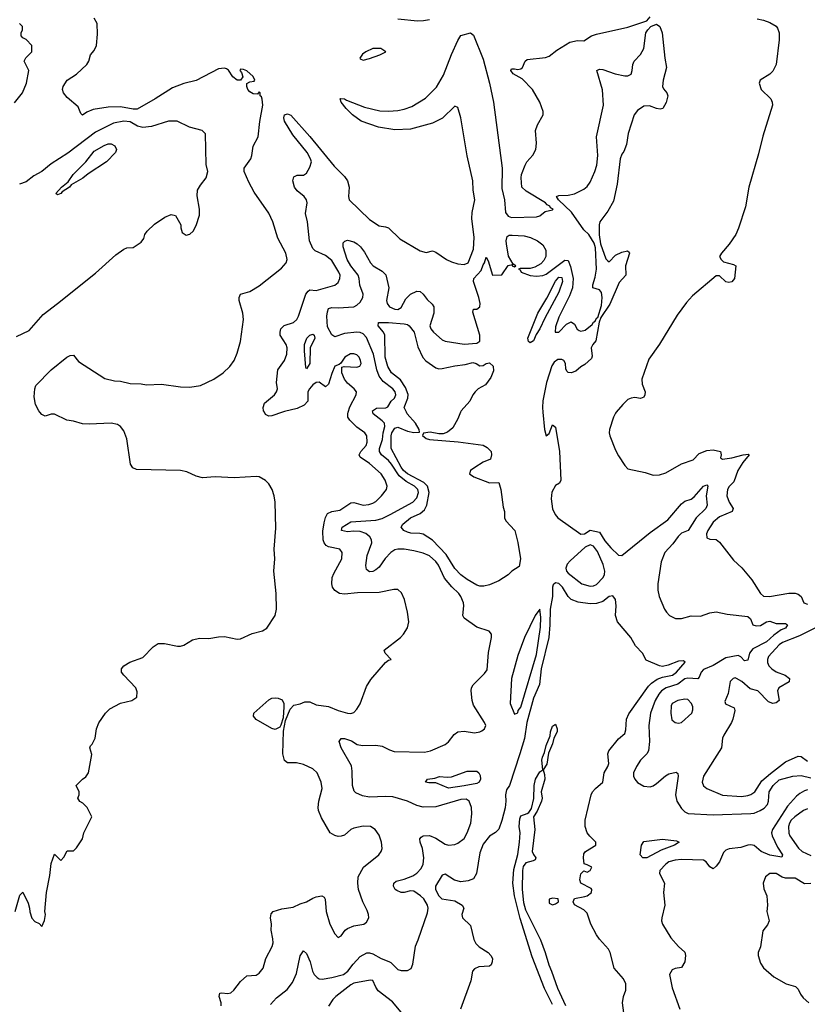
# Model space of a CAD drawing. Header units: inches. Extents: x 1384664 to 1536621, y 460766 to 646467.
# Tile 139 of 256: x 1422389 to 1427388, y 536240 to 542494. Entities that reach past the tile are written whole.
import ezdxf

# ---------------------------------------------------------------- set-up
doc = ezdxf.new("R2010")
doc.units = ezdxf.units.IN
doc.header["$MEASUREMENT"] = 0
doc.layers.add('B4523', color=7, linetype='Continuous')
doc.layers.add('B4524', color=7, linetype='Continuous')

msp = doc.modelspace()

# ---------------------------------------------------------------- linework, layer by layer
at = {"layer": 'B4523', "color": 5}
for points, elevation in [([(1422360.9, 536830), (1422390, 536934), (1422410, 536952), (1422442, 536882), (1422451.3, 536850), (1422452.7, 536827.3), (1422466.4, 536786.4), (1422485.4, 536765.4), (1422512.7, 536752.7), (1422530, 536734), (1422547.3, 536772.7), (1422553.2, 536810), (1422548.7, 536830), (1422559.3, 536950), (1422580.9, 537059.1), (1422590, 537134), (1422610, 537194), (1422650, 537154), (1422670, 537174), (1422690, 537214), (1422730, 537214), (1422750, 537234), (1422788, 537290), (1422795.3, 537330), (1422848, 537430), (1422818, 537490), (1422790, 537518), (1422770, 537528), (1422758, 537550), (1422766, 537570), (1422766, 537590), (1422748, 537630), (1422788, 537670), (1422810, 537684.7), (1422825.2, 537710), (1422846.8, 537826.8), (1422835.3, 537870), (1422838, 537882), (1422850, 537892), (1422869.3, 537930.7), (1422877.4, 537990), (1422891.9, 538028.1), (1422933.5, 538090), (1422962.4, 538117.6), (1423028.4, 538151.6), (1423101.2, 538170), (1423132.7, 538190), (1423135.1, 538224.9), (1423126, 538250), (1423049.2, 538330), (1423036, 538350), (1423036, 538370), (1423049.3, 538390), (1423088, 538412), (1423170, 538443), (1423237, 538510), (1423269.1, 538530.9), (1423309.2, 538530.8), (1423390, 538514.7), (1423410, 538515.2), (1423430, 538522), (1423485.6, 538554.4), (1423530, 538564.7), (1423590, 538562.4), (1423650, 538574.6), (1423690, 538576.4), (1423770, 538559), (1423790, 538561), (1423863.9, 538596.1), (1423930, 538611), (1423957.7, 538630), (1424010, 538709.6), (1424018.8, 538750), (1424017.8, 538850), (1424002, 538990), (1424007.8, 539070), (1424005.3, 539130), (1424015.8, 539264.2), (1424010.6, 539430), (1424004.7, 539470), (1423992.3, 539510), (1423970, 539546.2), (1423950, 539567.4), (1423910, 539589.9), (1423890, 539593.2), (1423750, 539584.4), (1423630, 539590.3), (1423550, 539584.3), (1423510, 539593.4), (1423450, 539621.8), (1423410, 539629.9), (1423130, 539635.7), (1423106.8, 539646.8), (1423093.2, 539670), (1423070, 539831.2), (1423050, 539882.2), (1423028.7, 539910), (1423010, 539921.5), (1422970, 539930.4), (1422830, 539923.6), (1422786.9, 539926.9), (1422730, 539944.2), (1422688, 539950), (1422610, 539989), (1422590, 539989.2), (1422550, 539975.6), (1422530, 539985.4), (1422518, 540000)], 720), ([(1423668.4, 536230), (1423668.7, 536250), (1423656.2, 536290), (1423659.5, 536310), (1423670, 536312.9), (1423710, 536309.5), (1423730, 536313.6), (1423749.2, 536330.8), (1423790, 536384.6), (1423830, 536421.3), (1423890, 536425.5), (1423910, 536438.7), (1423934, 536470), (1423951.1, 536530), (1423992.2, 536607.8), (1423997.2, 536630), (1423996.5, 536656.5), (1423985.6, 536710), (1423987.6, 536750), (1423981.6, 536790), (1423985.6, 536814.4), (1423999, 536830), (1424052.9, 536847.1), (1424124, 536856), (1424170, 536878.7), (1424210, 536890.4), (1424250, 536914.9), (1424270, 536922.6), (1424307.9, 536927.9), (1424320.7, 536920.7), (1424328.4, 536908.4), (1424334.9, 536830), (1424358.5, 536750), (1424390, 536686.8), (1424410, 536664), (1424430, 536674.8), (1424454.3, 536710), (1424470, 536721.3), (1424510, 536737.6), (1424574, 536750), (1424590, 536760.7), (1424605.1, 536790), (1424602.4, 536810), (1424594.9, 536834.9), (1424567, 536890), (1424540.5, 536970), (1424535.1, 537010), (1424538.4, 537050), (1424572.3, 537110), (1424669.5, 537190), (1424683.6, 537210), (1424689.7, 537230), (1424686.3, 537270), (1424670, 537314), (1424646, 537350), (1424615.3, 537370), (1424570, 537371.1), (1424510, 537358), (1424490.3, 537349.7), (1424450, 537315.1), (1424430, 537308), (1424410, 537306.6), (1424390, 537312.8), (1424358.7, 537330), (1424304.8, 537424.8), (1424285.2, 537470), (1424282.8, 537490), (1424287.1, 537530), (1424309.1, 537610), (1424302.4, 537650), (1424276.4, 537710), (1424250, 537734.8), (1424190, 537764.1), (1424147.1, 537772.9), (1424090, 537774), (1424070, 537788.7), (1424058.4, 537830), (1424064.2, 537975.8), (1424076.5, 538043.5), (1424106.5, 538113.5), (1424130, 538140.5), (1424170, 538147.7), (1424198.6, 538161.4), (1424230, 538161.7), (1424270, 538142.8), (1424350, 538131.8), (1424410, 538106.6), (1424470, 538089.4), (1424490, 538087.5), (1424510, 538093.4), (1424530, 538115.3), (1424550, 538148.4), (1424590, 538258.8), (1424617.2, 538302.8), (1424710, 538410.8), (1424730, 538426), (1424746, 538430), (1424709.2, 538470), (1424702.7, 538490), (1424806.6, 538570), (1424825.2, 538590), (1424849.6, 538630.4), (1424858, 538670), (1424850.6, 538730), (1424830.5, 538810), (1424812.5, 538852.5), (1424790, 538874.3), (1424764.7, 538875.3), (1424670, 538856.5), (1424533.8, 538853.8), (1424450, 538844.2), (1424418, 538850), (1424388.7, 538868.7), (1424375.4, 538890), (1424370.5, 538910), (1424373.2, 538950), (1424383.4, 538976.6), (1424434.8, 539070), (1424436.3, 539110), (1424420.9, 539130), (1424350, 539145.3), (1424334.2, 539154.2), (1424321.2, 539170), (1424315.1, 539190), (1424314.1, 539245.9), (1424321.5, 539298.5), (1424329.1, 539330.9), (1424343.5, 539356.5), (1424370, 539369.2), (1424420.9, 539379.1), (1424490, 539424.5), (1424510, 539426.9), (1424570, 539411), (1424605.1, 539414.9), (1424630, 539422.8), (1424650, 539434.3), (1424686.6, 539470), (1424716.3, 539510), (1424721.3, 539530), (1424708.4, 539570), (1424684.4, 539610), (1424610, 539675.2), (1424550, 539715.1), (1424543.4, 539730), (1424553.4, 539750), (1424588, 539790), (1424594.5, 539810), (1424592.5, 539850), (1424580.3, 539870), (1424530, 539906.6), (1424484.1, 539950), (1424472.3, 539970), (1424472.2, 539990), (1424474.8, 540000)], 680), ([(1424057.2, 540000), (1423990, 539977.2), (1423970, 539975.7), (1423950, 539986.3), (1423942.5, 540000)], 680), ([(1423981.6, 536238.4), (1424018.9, 536281.1), (1424086, 536334), (1424121.7, 536378.3), (1424145.3, 536434.7), (1424170, 536547.7), (1424190, 536579.3), (1424210, 536562), (1424232.9, 536510), (1424247.4, 536450), (1424257.4, 536430), (1424276.5, 536410), (1424290, 536402.7), (1424310, 536400.2), (1424370.2, 536410.2), (1424445.1, 536430), (1424471.2, 536450), (1424504.7, 536495.3), (1424550, 536543.6), (1424593.5, 536566.5), (1424610, 536567.8), (1424630, 536560.9), (1424684.4, 536530), (1424731.3, 536511.3), (1424744.5, 536504.5), (1424790, 536462), (1424810, 536454.4), (1424850, 536455.5), (1424873.4, 536466.6), (1424884.2, 536495.8), (1424901.1, 536610), (1424919.1, 536650), (1424978, 536822), (1424981.4, 536850), (1424977.6, 536870), (1424953.5, 536910), (1424933.9, 536930), (1424890, 536958), (1424870, 536960.5), (1424830, 536949.9), (1424810, 536949.3), (1424782.5, 536962.5), (1424772, 536970), (1424761.1, 536990), (1424763.9, 537010), (1424778.3, 537021.7), (1424830, 537035), (1424883.7, 537056.3), (1424910, 537072.9), (1424936.8, 537103.2), (1424949.2, 537130), (1424953.9, 537170), (1424944.9, 537230), (1424932, 537270), (1424929.7, 537290), (1424938.2, 537301.8), (1424950, 537310.2), (1424990, 537312.6), (1425030, 537295), (1425090, 537256.9), (1425110, 537250.3), (1425150, 537255.3), (1425170, 537262.6), (1425210, 537292.2), (1425230, 537328.5), (1425251.6, 537390), (1425258.4, 537450), (1425255.9, 537490), (1425241, 537530), (1425222, 537542), (1425190, 537541.6), (1425030, 537493.6), (1424950, 537491.6), (1424910, 537502.8), (1424851.1, 537531.1), (1424757.6, 537557.6), (1424710, 537560.6), (1424610, 537554.7), (1424564.1, 537564.1), (1424523.4, 537583.4), (1424512.9, 537592.9), (1424500.9, 537630), (1424499.8, 537719.8), (1424494.5, 537754.5), (1424429.8, 537869.8), (1424417.6, 537910), (1424430, 537927.7), (1424450, 537928.8), (1424494.4, 537914.4), (1424530.3, 537890.3), (1424564.4, 537884.4), (1424650, 537884.9), (1424690, 537880.3), (1424735.6, 537855.6), (1424765.9, 537845.9), (1424957.9, 537842.1), (1424997, 537850), (1425089.8, 537890.2), (1425110, 537908), (1425146, 537954), (1425170, 537970.4), (1425210, 537974), (1425276.6, 537963.4), (1425308.7, 537970), (1425322.3, 537977.7), (1425339.3, 537990), (1425347, 538010), (1425339.6, 538030), (1425270, 538139.3), (1425260.4, 538170), (1425254.5, 538230), (1425257.3, 538250), (1425266.9, 538270), (1425339.9, 538340.1), (1425355.2, 538364.8), (1425364.6, 538475.4), (1425382.7, 538570), (1425382.7, 538590), (1425369, 538610), (1425290, 538635.1), (1425210, 538693.2), (1425202.4, 538710), (1425207.6, 538770), (1425205, 538790), (1425190, 538830.9), (1425177, 538850), (1425131.2, 538891.2), (1425085.6, 538945.6), (1425047.9, 539030), (1425030, 539053.3), (1424990, 539089), (1424950, 539106), (1424890, 539121), (1424829, 539131), (1424788.4, 539131.6), (1424770, 539126), (1424744.7, 539110), (1424709.2, 539070.8), (1424670, 539016.1), (1424650, 538999.3), (1424630, 538988.2), (1424610, 538986.5), (1424590, 539002), (1424586.7, 539026.7), (1424595.5, 539090), (1424623.9, 539170), (1424623.1, 539190), (1424612.1, 539210), (1424587, 539230), (1424550, 539242.5), (1424510, 539244.9), (1424470, 539240.9), (1424431.1, 539250), (1424435.3, 539270), (1424490, 539303.5), (1424650, 539314.1), (1424690, 539326.1), (1424739.8, 539350), (1424884.3, 539430), (1424910, 539456), (1424921.3, 539490), (1424915.5, 539510), (1424894.1, 539530), (1424841.1, 539561.1), (1424797.2, 539597.2), (1424750, 539670.3), (1424730, 539694.5), (1424685.4, 539730), (1424672.7, 539750), (1424673.5, 539770), (1424692.6, 539827.4), (1424695.5, 539870), (1424705.8, 539910), (1424704.9, 539930), (1424690, 539946.7), (1424632.5, 539990), (1424630.3, 540000)], 660), ([(1425186.8, 540000), (1425170, 539958), (1425138.4, 539901.6), (1425105.2, 539874.7), (1425076.3, 539863.7), (1425050, 539862.6), (1424994.6, 539874.6), (1424952.6, 539867.4), (1424946.3, 539853.7), (1424970, 539832.6), (1424990, 539827.6), (1425172.8, 539812.8), (1425330, 539790.8), (1425356.8, 539776.8), (1425381, 539750), (1425384.7, 539730), (1425378, 539702), (1425330, 539684), (1425278, 539650), (1425251.3, 539630), (1425244.7, 539610), (1425271.3, 539590), (1425370, 539551), (1425430, 539554), (1425442.8, 539510), (1425457, 539397), (1425466.8, 539370), (1425466.8, 539330), (1425474.8, 539310), (1425531.1, 539250), (1425550, 539173.4), (1425568.1, 539070), (1425559.5, 539020.5), (1425513.3, 538990), (1425490, 538968.1), (1425430.2, 538930), (1425370, 538904.1), (1425335.8, 538895.8), (1425310, 538896), (1425290, 538903.1), (1425230, 538938.7), (1425190, 538967.9), (1425150, 539007.4), (1425096.7, 539096.7), (1425010, 539188.3), (1424950, 539225.3), (1424929.5, 539230.5), (1424872, 539232), (1424850, 539238.9), (1424828.2, 539250), (1424811.2, 539270), (1424821.8, 539290), (1424869, 539330), (1424930, 539357.8), (1424958.9, 539381.1), (1424973.1, 539410), (1424988.1, 539490), (1424976.7, 539530), (1424954.5, 539554.5), (1424850, 539609.2), (1424825.3, 539630), (1424810, 539650.5), (1424746.3, 539770), (1424747.5, 539850), (1424752.1, 539870), (1424770, 539899.4), (1424790, 539904.6), (1424850, 539879.6), (1424890, 539871), (1424926, 539874), (1424924.6, 539890), (1424902.1, 539930), (1424849.5, 539990), (1424844.2, 540000)], 640), ([(1425709.6, 540000), (1425720.8, 539890), (1425730, 539851), (1425750, 539864.7), (1425770, 539921), (1425790, 539906), (1425815.2, 539750), (1425823, 539570), (1425816, 539550), (1425790, 539535.1), (1425766.7, 539493.3), (1425761.6, 539450), (1425770, 539386.8), (1425786.9, 539350), (1425804.9, 539330), (1425950, 539226.4), (1425972.9, 539227.1), (1426010, 539250.6), (1426070, 539238.8), (1426103.9, 539183.9), (1426140.2, 539140.2), (1426190, 539093.2), (1426210, 539090.2), (1426390, 539237.3), (1426502.5, 539317.5), (1426590, 539419), (1426610, 539435.3), (1426650, 539448.5), (1426670, 539462.3), (1426730, 539531.8), (1426750, 539539.5), (1426756.5, 539530), (1426745.1, 539470), (1426752.5, 539410), (1426744.7, 539390), (1426682, 539330), (1426632.6, 539250), (1426590, 539231.4), (1426568.2, 539211.8), (1426534.4, 539165.6), (1426484.6, 539110), (1426460.5, 539050), (1426439.8, 538910), (1426438.8, 538870), (1426447.7, 538830), (1426482.4, 538750), (1426494.4, 538730), (1426514.4, 538710), (1426552, 538690), (1426590, 538690.3), (1426650, 538707.2), (1426710, 538705.3), (1426770, 538727.2), (1426810, 538732.9), (1426878.9, 538718.9), (1427010, 538703), (1427028.5, 538688.5), (1427041.6, 538650), (1427063.1, 538643.1), (1427090, 538646.8), (1427130, 538670.2), (1427150, 538673), (1427190, 538658.1), (1427250, 538657.8), (1427261.3, 538650), (1427250.2, 538630), (1427221.5, 538618.5), (1427175.6, 538584.4), (1427130, 538542.1), (1427041.4, 538498.6), (1427022, 538470), (1427010, 538425.6), (1426990, 538422.2), (1426966.4, 538446.4), (1426950, 538455.2), (1426870, 538441), (1426790, 538391.1), (1426730, 538367.5), (1426714.4, 538350), (1426702.6, 538317.4), (1426692.9, 538307.1), (1426630, 538312.1), (1426610, 538306.4), (1426567, 538273), (1426491.2, 538250), (1426463.1, 538230), (1426445.7, 538210), (1426422.3, 538170), (1426393.6, 538090), (1426382.4, 538010), (1426385.8, 537910), (1426379.3, 537850), (1426370.1, 537829.9), (1426329.1, 537790), (1426303.6, 537750), (1426285.8, 537710), (1426285.8, 537690), (1426293.4, 537670), (1426309.5, 537649.5), (1426350, 537625.4), (1426390, 537620.7), (1426410, 537627.9), (1426430, 537642), (1426488.1, 537691.9), (1426510, 537703.5), (1426554.8, 537714.8), (1426565.9, 537705.8), (1426569.1, 537689.1), (1426551.6, 537570), (1426560.9, 537530), (1426590, 537483.1), (1426610, 537462.3), (1426631.8, 537451.8), (1426790, 537443.5), (1427030, 537452), (1427050, 537454.9), (1427088.8, 537470), (1427114.6, 537485.4), (1427135.5, 537510), (1427141.4, 537530), (1427146.2, 537590), (1427171, 537630), (1427210, 537665.2), (1427295.1, 537690), (1427350, 537693.2), (1427410, 537678.9)], 660), ([(1426174.8, 540000), (1426170, 539994.4), (1426157.3, 539970), (1426132.1, 539890), (1426129.7, 539870), (1426133.8, 539850), (1426170, 539760.2), (1426190, 539722.8), (1426230, 539662.3), (1426250, 539642), (1426358.3, 539618.3), (1426410, 539601.3), (1426450, 539603.2), (1426490, 539615.8), (1426590, 539671.7), (1426662.8, 539697.2), (1426702.5, 539737.5), (1426750, 539758.2), (1426790, 539761.3), (1426838, 539750), (1426842, 539730), (1426837.3, 539710), (1426850, 539703.1), (1426909.2, 539710), (1426981.2, 539730), (1427014.7, 539734.7), (1427018.4, 539730), (1426978.1, 539681.9), (1426947.9, 539630), (1426922.1, 539557.9), (1426891.8, 539528.2), (1426880.9, 539510), (1426877.8, 539470), (1426892, 539430), (1426917.4, 539390), (1426911.7, 539370), (1426830, 539336.9), (1426790, 539302.6), (1426755.8, 539250), (1426748.7, 539228.7), (1426750, 539202.4), (1426770, 539194.5), (1426810, 539192.4), (1426830, 539175), (1426920.6, 539060.6), (1426973.2, 539013.2), (1427035.4, 538935.4), (1427090, 538848.9), (1427110, 538831.6), (1427148, 538830), (1427270, 538852.3), (1427311.9, 538851.9), (1427330, 538845.7), (1427348.5, 538830), (1427366.7, 538790), (1427390, 538782.4)], 680), ([(1426237.1, 536090), (1426215.3, 536250), (1426220.4, 536290), (1426235.6, 536330), (1426237, 536370), (1426221.5, 536401.5), (1426162, 536470), (1426136.4, 536570), (1426126, 536590), (1426070, 536653), (1426050, 536682), (1426013.4, 536750), (1425990, 536818), (1425970, 536841), (1425910.9, 536870.9), (1425902.8, 536890), (1425910, 536912.3), (1425975.9, 536924.1), (1425990.6, 536929.4), (1426018, 536950), (1426021, 536970), (1426015.9, 536975.9), (1425950.8, 537010), (1425943.7, 537030), (1425950, 537069), (1425970, 537088.7), (1425990, 537079), (1426010, 537089), (1426021, 537110), (1425990, 537126.8), (1425971.3, 537131.3), (1425966.7, 537170), (1425970, 537195.3), (1425981, 537210), (1426046, 537250), (1426046.4, 537253.6), (1426046.8, 537270), (1426007.3, 537307.3), (1425990.5, 537330), (1425979.1, 537370), (1425977.3, 537410), (1426015.5, 537570), (1426025.5, 537590), (1426043, 537610), (1426090.2, 537650), (1426098.4, 537710), (1426121.6, 537750), (1426127.4, 537770), (1426122.1, 537830), (1426129.4, 537850), (1426190, 537925.7), (1426230, 537959.7), (1426236.6, 537983.4), (1426240.2, 538050), (1426254.4, 538085.6), (1426380.3, 538259.7), (1426399.6, 538280.4), (1426435, 538305), (1426470, 538318.1), (1426533, 538330), (1426558.6, 538350), (1426612.8, 538412.8), (1426602, 538422), (1426570, 538419.5), (1426505.8, 538394.2), (1426470, 538386), (1426450, 538389.3), (1426366.1, 538426.1), (1426342.2, 538470), (1426297.7, 538517.7), (1426267, 538570), (1426183.5, 538670), (1426170.6, 538710), (1426174.2, 538770), (1426170.9, 538810), (1426153.8, 538833.8), (1426130, 538830.9), (1426090, 538799), (1426050, 538786.1), (1426010, 538782.9), (1425934.6, 538794.6), (1425889.3, 538810), (1425870, 538829.3), (1425833.3, 538890), (1425810, 538911.7), (1425790, 538917.8), (1425775.9, 538904.1), (1425770.3, 538889.7), (1425771.2, 538830), (1425755.1, 538750), (1425754, 538650), (1425746.9, 538570), (1425698.8, 538370), (1425689, 538271), (1425650, 538184.1), (1425607, 538030), (1425592.2, 537927.8), (1425564.1, 537830), (1425498.5, 537630), (1425478.2, 537601.8), (1425472.7, 537570), (1425475.5, 537530), (1425470, 537488.2), (1425450, 537408), (1425430, 537353), (1425410, 537330.6), (1425370, 537307.7), (1425330, 537256.3), (1425310, 537202), (1425288, 537070), (1425270, 537036.9), (1425236.5, 537023.5), (1425190, 537018.2), (1425148.7, 537028.7), (1425090, 537066.3), (1425070, 537059.5), (1425027.3, 536990), (1425028.2, 536970), (1425048.4, 536930), (1425068.4, 536910), (1425150, 536897.7), (1425197.2, 536870), (1425207.7, 536850), (1425194.4, 536810), (1425199.8, 536790), (1425250, 536741.1), (1425272.3, 536652.3), (1425285.3, 536625.3), (1425305.1, 536605.1), (1425362, 536570), (1425379.3, 536550), (1425389, 536530), (1425388.7, 536510), (1425382, 536490), (1425370, 536482.8), (1425302.5, 536477.5), (1425275.1, 536464.9), (1425264, 536450), (1425253.3, 536390), (1425187.8, 536210)], 640), ([(1427512.2, 538667.8), (1427338.7, 538581.3), (1427230, 538537.1), (1427210, 538523), (1427142.7, 538450), (1427135.2, 538430), (1427135.2, 538410), (1427144.3, 538390), (1427162, 538370), (1427191.3, 538351.3), (1427247, 538330), (1427274.9, 538310), (1427272.8, 538287.2), (1427207.3, 538250), (1427198.4, 538230), (1427208.7, 538170), (1427190, 538154), (1427170, 538149.9), (1427141.1, 538161.1), (1427073.6, 538230), (1427024.4, 538244.4), (1426971.5, 538290), (1426939, 538310), (1426930, 538313.6), (1426918, 538310), (1426898.8, 538290), (1426885.1, 538214.9), (1426864, 538164), (1426868.2, 538148.2), (1426922.8, 538122.8), (1426927.1, 538107.1), (1426914.9, 538050), (1426907.4, 538030), (1426857.2, 537950), (1426850.2, 537930), (1426842.4, 537870), (1426730.2, 537690), (1426720.9, 537650), (1426728.3, 537628.3), (1426750.2, 537610.2), (1426850, 537567.9), (1426970, 537559.5), (1427010, 537565.3), (1427030, 537573.4), (1427054.6, 537590), (1427100.3, 537659.6), (1427154.2, 537705.8), (1427250, 537780.4), (1427330, 537815.4), (1427350, 537814.3), (1427390, 537783.8)], 680), ([(1425770, 536239.7), (1425719.8, 536339.8), (1425641.4, 536541.4), (1425565.8, 536785.8), (1425529.9, 536930), (1425518.5, 537010), (1425524.6, 537095.4), (1425550, 537191), (1425561, 537270), (1425566, 537330), (1425560.3, 537370), (1425562.8, 537417.2), (1425570, 537438), (1425610, 537451.6), (1425620.9, 537459.1), (1425637.2, 537482.8), (1425652.1, 537547.9), (1425655.1, 537630), (1425662.4, 537670), (1425690, 537717), (1425709.5, 537730), (1425702.2, 537790), (1425707, 537810), (1425720.6, 537839.4), (1425730, 537884), (1425755.4, 537944.6), (1425757.8, 537970), (1425770, 538006), (1425790, 538018.8), (1425800.7, 537990), (1425799.7, 537970), (1425778.3, 537930), (1425770, 537894), (1425745.3, 537834.7), (1425735.2, 537764.8), (1425710.7, 537730), (1425720.6, 537700.6), (1425722, 537670), (1425699.1, 537590), (1425704.5, 537550), (1425701.1, 537530), (1425673.2, 537466.8), (1425650.3, 537430), (1425659.7, 537350), (1425641.8, 537210), (1425650, 537190.5), (1425666, 537170), (1425661.4, 537158.6), (1425649.1, 537150.9), (1425602.4, 537137.6), (1425585.4, 537114.6), (1425580.4, 537090), (1425578.4, 536970), (1425587.2, 536887.2), (1425600.5, 536840.5), (1425695.7, 536650), (1425725.3, 536570), (1425746.5, 536490), (1425765.3, 536450), (1425803.5, 536343.5), (1425853.4, 536233.4)], 620), ([(1427390, 537602), (1427370, 537596.2), (1427340.1, 537579.9), (1427318.4, 537561.6), (1427262.6, 537497.4), (1427166.9, 537350), (1427161.5, 537330), (1427166, 537310), (1427198.8, 537238.8), (1427231.6, 537190), (1427226.2, 537173.8), (1427150, 537187.8), (1427095.8, 537210), (1427050, 537247.7), (1427030, 537252.9), (1427010, 537251.3), (1426965.1, 537234.9), (1426892, 537228), (1426870, 537219.7), (1426855.4, 537204.6), (1426830, 537145.6), (1426810, 537117), (1426790, 537100.9), (1426770, 537112.7), (1426745.6, 537145.6), (1426730, 537155.7), (1426590, 537159.3), (1426550, 537155.9), (1426510, 537144.6), (1426489.2, 537130), (1426452.7, 537090), (1426450.5, 537070), (1426482.6, 537010), (1426474.4, 536950), (1426483.1, 536870), (1426464.9, 536790), (1426463, 536770), (1426468.4, 536750), (1426522.7, 536662.7), (1426570, 536608), (1426610, 536570.8), (1426615.8, 536550), (1426610, 536509), (1426590, 536474), (1426550, 536466.6), (1426530, 536458), (1426512.7, 536430), (1426530, 536344.9), (1426579, 536210)], 660), ([(1427390, 537481.7), (1427364.7, 537470), (1427308.2, 537430), (1427286.6, 537410), (1427275.5, 537390), (1427268.3, 537368.3), (1427270, 537326), (1427276.4, 537310), (1427331.8, 537231.8), (1427354.8, 537210), (1427410, 537184.9)], 680), ([(1427410, 537007.5), (1427370, 537005.7), (1427310, 537042), (1427250, 537041.4), (1427227.9, 537047.9), (1427190, 537070.7), (1427149.3, 537070.7), (1427123.1, 537050), (1427108.5, 537010), (1427112.8, 536972.8), (1427131.6, 536930), (1427135.6, 536870), (1427132, 536830), (1427146.4, 536770), (1427135.2, 536744.7), (1427106.2, 536706.2), (1427090, 536606), (1427076, 536570), (1427076, 536550), (1427090, 536502), (1427110.7, 536470.7), (1427175.2, 536415.2), (1427254.8, 536370), (1427312.8, 536352.9), (1427330, 536335.3), (1427344.2, 536304.2), (1427361.2, 536281.2), (1427398, 536250)], 680), ([(1424810, 536189.4), (1424755.8, 536255.8), (1424664.6, 536324.6), (1424648.6, 536348.6), (1424630.7, 536390.7), (1424612.7, 536392.7), (1424510, 536374.6), (1424490, 536364.7), (1424395.7, 536290), (1424377.3, 536270), (1424350, 536227.4)], 640)]:
    msp.add_lwpolyline(points, dxfattribs=dict(at, elevation=elevation))
for points, elevation in [([(1426010, 539157.7), (1425977.2, 539142.8), (1425882.5, 539057.5), (1425864.2, 539035.8), (1425854.6, 539010), (1425859.4, 538990), (1425870, 538978), (1425957.4, 538910), (1426010, 538896.1), (1426030, 538897.6), (1426050, 538905.7), (1426091.8, 538950), (1426101.1, 538970), (1426103.6, 538990), (1426092.9, 539032.9), (1426055.9, 539115.9), (1426030, 539149.8)], 660), ([(1425690, 538748.7), (1425660.7, 538710), (1425594, 538570), (1425550, 538455.3), (1425510, 538308.7), (1425502.8, 538150), (1425530, 538082), (1425550, 538091.3), (1425553.5, 538106.5), (1425570, 538128), (1425670, 538461.6), (1425694.3, 538634.3), (1425695.8, 538695.8)], 660), ([(1424010, 537986.3), (1423990, 537990.9), (1423890, 538048.5), (1423872.2, 538070), (1423875.1, 538090), (1423970, 538173), (1423990, 538183.7), (1424010, 538186), (1424030, 538184.3), (1424054.5, 538174.5), (1424066.4, 538150), (1424066.6, 538130), (1424061.2, 538058.8), (1424046.7, 538013.3), (1424039.3, 538000.7)], 680), ([(1426610, 538178), (1426565.5, 538170), (1426530.3, 538150), (1426524.4, 538135.6), (1426521.5, 538090), (1426527.5, 538047.5), (1426549.1, 538029.1), (1426570, 538025.3), (1426590, 538030.4), (1426654.5, 538090), (1426661.6, 538110), (1426660.5, 538130), (1426652.8, 538150), (1426630, 538175.4)], 680), ([(1425110, 537613.6), (1425030, 537646.3), (1424985.8, 537645.8), (1424965.2, 537650), (1424978, 537670), (1425024.7, 537675.3), (1425052.8, 537687.2), (1425102.3, 537682.3), (1425130, 537684.6), (1425230, 537721.4), (1425290, 537720.8), (1425304.1, 537710), (1425312.3, 537692.3), (1425314.4, 537670), (1425305.2, 537650), (1425290, 537641.9), (1425210, 537627.4)], 640), ([(1426370, 537169.5), (1426344.7, 537170), (1426326.9, 537190), (1426336.4, 537250), (1426350, 537273.6), (1426470, 537289.2), (1426557.8, 537277.8), (1426575.5, 537270), (1426545.3, 537250), (1426460.6, 537219.4)], 640), ([(1425770, 536913.6), (1425750, 536908), (1425750, 536882.8), (1425770, 536871), (1425790, 536878), (1425808, 536890), (1425806, 536910)], 640)]:
    msp.add_lwpolyline(points, close=True, dxfattribs=dict(at, elevation=elevation))
at = {"layer": 'B4524', "color": 5}
for points, elevation in [([(1422518, 540000), (1422510, 540009.7), (1422488.8, 540050), (1422481.4, 540098.6), (1422485.2, 540150), (1422491, 540170), (1422590, 540270.1), (1422688.1, 540350), (1422710, 540361.8), (1422730, 540362.4), (1422762.4, 540322.4), (1422930, 540213.7), (1422990, 540199.1), (1423030, 540197.3), (1423090, 540183.7), (1423160.5, 540180.5), (1423193.6, 540173.6), (1423290, 540179.4), (1423410, 540161.4), (1423470, 540159.1), (1423536.8, 540170), (1423620.4, 540210), (1423680.1, 540250), (1423723.4, 540290), (1423750, 540329.5), (1423770, 540376.5), (1423790.3, 540450.3), (1423809.2, 540590), (1423805, 540630), (1423783.2, 540710), (1423781.6, 540730), (1423789.7, 540750), (1423850, 540767.2), (1423910, 540803.3), (1424050, 540916.2), (1424079.8, 540950), (1424086.5, 540970), (1424077.5, 541010), (1424026.8, 541106.8), (1423994.9, 541210), (1423970, 541265.6), (1423878.2, 541398.2), (1423842.7, 541462.7), (1423813.8, 541530), (1423813.9, 541550), (1423856.4, 541610), (1423863.2, 541630), (1423870.3, 541690), (1423903.4, 541750), (1423913.6, 541846.4), (1423933.1, 541950), (1423928.5, 541988.5), (1423923.5, 542003.5), (1423914.5, 542010), (1423914.5, 542030), (1423910, 542035.1), (1423899.4, 542020.6), (1423870, 542023.1), (1423850, 542034.7), (1423836.9, 542050), (1423830.8, 542070), (1423831.8, 542088.2), (1423850, 542099), (1423877.1, 542102.9), (1423881.1, 542110), (1423870, 542132), (1423830, 542167.8), (1423810, 542176.9), (1423790, 542179.3), (1423786.9, 542170), (1423797.6, 542157.6), (1423804.7, 542130), (1423790.7, 542109.3), (1423770, 542110.5), (1423743, 542130), (1423713.7, 542173.7), (1423701.2, 542181.2), (1423690, 542185.6), (1423650, 542182.5), (1423510, 542106.7), (1423430, 542087.8), (1423358.2, 542061.8), (1423250, 541991), (1423134.8, 541925.2), (1423110, 541924.5), (1423030, 541939.1), (1422950, 541938.8), (1422856.6, 541923.4), (1422814.6, 541905.4), (1422787.4, 541887.4), (1422778.2, 541898.2), (1422760.1, 541940.1), (1422690, 541999.9), (1422668.1, 542030), (1422660.2, 542050), (1422664.7, 542070), (1422690, 542110.3), (1422750, 542147.4), (1422816.4, 542210), (1422827.4, 542230), (1422839.1, 542270), (1422862.8, 542297.2), (1422876.1, 542330), (1422882.1, 542402.1), (1422880.2, 542470), (1422862.5, 542502.5)], 720), ([(1423942.5, 540000), (1423937, 540010), (1423934.7, 540030), (1423942.7, 540057.3), (1424005.4, 540110), (1424018.7, 540130), (1424024.5, 540150), (1424018.7, 540190), (1424027.9, 540270), (1424070.8, 540329.2), (1424084.9, 540370), (1424087.1, 540410), (1424079.5, 540430), (1424042.6, 540490), (1424041.6, 540510), (1424046.9, 540530), (1424068.4, 540551.7), (1424127.1, 540570), (1424147.5, 540590), (1424158.4, 540610), (1424205.6, 540750), (1424220.9, 540770), (1424230, 540777.1), (1424270, 540774), (1424390, 540807.6), (1424410, 540824.4), (1424421.5, 540850), (1424422.2, 540870), (1424415.4, 540890), (1424370, 540964.4), (1424330, 540996.5), (1424264.8, 541024.8), (1424250, 541040.3), (1424229.4, 541090), (1424215.4, 541210), (1424203.1, 541263.1), (1424213.9, 541330), (1424208.9, 541348.9), (1424194, 541370), (1424150, 541406.5), (1424132.4, 541430), (1424122.9, 541470), (1424130, 541495), (1424150, 541505.6), (1424190, 541505.5), (1424210, 541519.3), (1424230, 541556.4), (1424240.5, 541590), (1424235.9, 541610), (1424214.4, 541650), (1424122.3, 541762.3), (1424070.9, 541850), (1424065.4, 541870), (1424070, 541890), (1424090, 541896.2), (1424110, 541887.1), (1424231.5, 541751.5), (1424384.1, 541564.1), (1424450, 541498.3), (1424469.3, 541470), (1424481.2, 541430), (1424475.2, 541370), (1424479.7, 541350), (1424610, 541224.6), (1424670, 541184.8), (1424710, 541178.5), (1424730, 541170.7), (1424802.5, 541102.5), (1424930, 541024.5), (1424970, 541014.4), (1425010, 541025.5), (1425030, 541018), (1425098.2, 540970), (1425130, 540955), (1425170, 540942.3), (1425210, 540938.7), (1425235.8, 540950), (1425270, 541036.3), (1425274.2, 541110), (1425258.1, 541230), (1425261.3, 541270), (1425277.4, 541350), (1425267.6, 541410), (1425264.3, 541470), (1425229.4, 541629.4), (1425190, 541869.7), (1425170, 541936.8), (1425150, 541944), (1425071.8, 541868.2), (1425010, 541836.4), (1424870, 541798.1), (1424770, 541793.7), (1424665.6, 541810), (1424557.4, 541850), (1424501.1, 541890), (1424460.5, 541930), (1424429.6, 541970), (1424422.7, 541990), (1424426.2, 541993.8), (1424450, 541991.6), (1424462.9, 541982.9), (1424578.6, 541938.6), (1424675, 541915), (1424730, 541912.3), (1424790, 541915.8), (1424830, 541924.6), (1424877.1, 541942.9), (1424964.3, 541995.7), (1425034.6, 542065.4), (1425078.8, 542141.2), (1425130, 542272.7), (1425170, 542361.1), (1425190, 542393), (1425250, 542410.5), (1425270, 542395.5), (1425330, 542243.6), (1425370, 542090), (1425395.7, 541970), (1425451.7, 541550), (1425450, 541421), (1425465.3, 541350), (1425473.3, 541270), (1425490, 541244.8), (1425510, 541238.1), (1425670, 541242.4), (1425691.3, 541248.7), (1425724.2, 541275.8), (1425770, 541284.9), (1425774, 541290), (1425758.7, 541298.7), (1425753.7, 541310), (1425737.6, 541317.6), (1425727.1, 541330), (1425604.7, 541404.7), (1425576.9, 541430), (1425571.8, 541490), (1425574, 541510), (1425596.9, 541570), (1425608.3, 541590), (1425646.2, 541633.8), (1425664, 541670), (1425669.1, 541710), (1425662.7, 541790), (1425674.6, 541825.4), (1425710.9, 541890), (1425710.8, 541910), (1425690.5, 541970), (1425643.8, 542050), (1425577.8, 542117.8), (1425522, 542150), (1425506.9, 542170), (1425510, 542180.5), (1425530, 542182.4), (1425550, 542178), (1425570, 542181.8), (1425580.4, 542190), (1425596.3, 542230), (1425610, 542240.9), (1425727.3, 542252.8), (1425750, 542261.3), (1425799.3, 542300.7), (1425880.4, 542350), (1425930, 542361), (1425970, 542358.3), (1426017.7, 542390), (1426050, 542402.6), (1426250, 542445.9), (1426370, 542486.5), (1426390, 542512.4)], 680), ([(1424790, 542498.3), (1424913.4, 542486.6), (1424952.2, 542487.8), (1424990, 542495.1)], 720), ([(1427070, 542499), (1427110, 542491.5), (1427150, 542474.9), (1427190, 542452.4), (1427199.5, 542439.5), (1427210.1, 542410.1), (1427210, 542366), (1427190.6, 542210), (1427170, 542166.5), (1427150, 542147.4), (1427088.8, 542110), (1427081.7, 542090), (1427094.6, 542050), (1427157, 541990), (1427166, 541970), (1427166.3, 541950), (1427105.3, 541754.7), (1427078.3, 541641.7), (1427016.6, 541430), (1426994.8, 541305.2), (1426952.3, 541170), (1426933.5, 541130), (1426892.7, 541067.3), (1426842.4, 541010), (1426831.7, 540990), (1426842, 540970), (1426856.7, 540956.7), (1426918.9, 540938.9), (1426934.4, 540930), (1426926.8, 540850), (1426910, 540829.5), (1426890, 540823.7), (1426870, 540827.6), (1426830, 540866.6), (1426810, 540866), (1426659.6, 540740.4), (1426622.3, 540697.7), (1426562.6, 540617.4), (1426450, 540433.2), (1426381.8, 540338.2), (1426338.3, 540210), (1426339.4, 540179.4), (1426358.7, 540130), (1426357, 540110), (1426350, 540096), (1426330, 540088.2), (1426294.3, 540094.3), (1426270, 540089.8), (1426250, 540080.8), (1426217.9, 540050), (1426174.8, 540000)], 680), ([(1422355.3, 541964.7), (1422406.6, 542030), (1422433.2, 542090), (1422448, 542170), (1422418, 542230), (1422428.9, 542251.1), (1422466, 542290), (1422466, 542330), (1422430, 542368), (1422410, 542378), (1422398, 542390), (1422398, 542410), (1422408, 542430), (1422408, 542450), (1422389, 542469)], 740), ([(1424630.3, 540000), (1424628, 540010), (1424653.8, 540026.2), (1424712.1, 540027.9), (1424725.6, 540034.4), (1424747.7, 540070), (1424767.7, 540090), (1424776.7, 540110), (1424773.1, 540130), (1424757.4, 540150), (1424696.2, 540196.2), (1424670.4, 540230.4), (1424655.6, 540270), (1424633.8, 540370), (1424590, 540474.6), (1424570, 540498.5), (1424550, 540507.6), (1424530, 540508.9), (1424450, 540501.4), (1424390, 540480.3), (1424370, 540491.2), (1424342.4, 540542.4), (1424339.2, 540610), (1424342, 540638), (1424350, 540660.2), (1424370, 540666.4), (1424410, 540664), (1424510, 540670.1), (1424530, 540680.5), (1424550, 540698.9), (1424566.9, 540730), (1424568.7, 540750), (1424548.4, 540808.4), (1424544, 540850), (1424537, 540870), (1424491.4, 540930), (1424467.2, 540970), (1424443, 541050), (1424443.3, 541076.7), (1424452.1, 541087.9), (1424470, 541092.9), (1424510, 541082), (1424530.1, 541070.1), (1424552.6, 541050), (1424577.5, 541017.5), (1424615.5, 540950), (1424632.7, 540930), (1424690, 540897.1), (1424712.6, 540872.6), (1424731.7, 540790), (1424717.1, 540710), (1424721.6, 540690), (1424737, 540670), (1424770, 540655.2), (1424790, 540653.7), (1424810, 540666.4), (1424840.2, 540719.8), (1424869, 540751), (1424910, 540770.2), (1424930, 540767.4), (1424950, 540750.3), (1424975.8, 540715.8), (1425007.8, 540687.8), (1425017.1, 540670), (1425017.3, 540630), (1424991.6, 540550), (1424999.6, 540530), (1425014.6, 540510), (1425070, 540460.9), (1425090, 540451.7), (1425210, 540433.5), (1425290, 540439.7), (1425308.9, 540451.1), (1425309.8, 540490.2), (1425264.9, 540635.1), (1425270, 540655.5), (1425290, 540655.5), (1425309.3, 540670), (1425311, 540690), (1425302.4, 540730), (1425269.8, 540830), (1425272, 540850), (1425318.4, 540901.6), (1425330, 540936.4), (1425339.7, 540950), (1425350, 540986), (1425362.4, 540962.4), (1425390, 540872), (1425450, 540874), (1425490, 540932), (1425518, 540938), (1425514, 540930), (1425530, 540924.7), (1425538, 540930), (1425520.4, 540940.4), (1425491.8, 540991.8), (1425478.7, 541070), (1425477.6, 541090), (1425483.8, 541116.2), (1425495.9, 541124.1), (1425515.4, 541124.6), (1425590, 541119.8), (1425630.7, 541110.7), (1425674.9, 541090), (1425710, 541062.8), (1425729.2, 541030), (1425729.2, 540990), (1425716, 540964), (1425697.1, 540942.9), (1425658.9, 540921.1), (1425630, 540912.8), (1425566, 540914), (1425554, 540910), (1425565.4, 540905.4), (1425571.3, 540890), (1425628.1, 540868.1), (1425670, 540863.9), (1425710, 540868.4), (1425730, 540877.6), (1425850, 540966.3), (1425870, 540964.7), (1425885.8, 540925.8), (1425902.1, 540850), (1425898.1, 540790), (1425879.6, 540740.4), (1425810, 540603.6), (1425790, 540542), (1425788.7, 540508.7), (1425810, 540508.4), (1425860.7, 540559.3), (1425890, 540574.3), (1425910, 540560.3), (1425927.8, 540527.8), (1425939.3, 540519.3), (1425950, 540514.3), (1425978.1, 540521.9), (1426021.6, 540558.4), (1426030, 540572), (1426041, 540579), (1426050, 540597.3), (1426058.9, 540601.1), (1426081.6, 540678.4), (1426086.4, 540730), (1426081.5, 540761.5), (1426070, 540777.7), (1426027.4, 540790), (1426027, 540810), (1426042.6, 540857.4), (1426050.8, 540910), (1426044.6, 541044.6), (1426034.9, 541074.9), (1426001, 541130), (1425970, 541157.9), (1425892, 541272), (1425809.4, 541350), (1425796.8, 541370), (1425810, 541377.2), (1425870, 541379.7), (1425910, 541387), (1425970, 541416.9), (1425990, 541434.4), (1426010, 541462.5), (1426039.5, 541530), (1426051.9, 541570), (1426058.7, 541630), (1426050.3, 541750), (1426094.6, 541950), (1426089, 542049), (1426052.7, 542170), (1426070, 542180.4), (1426090, 542177), (1426168.8, 542148.8), (1426230, 542137.1), (1426250, 542138), (1426270, 542147.7), (1426277.4, 542170), (1426279.8, 542210), (1426288.7, 542230), (1426330, 542273.2), (1426349.9, 542310), (1426364.1, 542410), (1426376, 542430), (1426395.5, 542450), (1426430, 542464.4), (1426451.8, 542450), (1426465.9, 542410), (1426483.2, 542250), (1426494, 542190), (1426473.5, 542110), (1426468.5, 542068.5), (1426474.6, 542054.6), (1426497.1, 542030), (1426502, 542010), (1426493.2, 541966.8), (1426471.3, 541930), (1426454.4, 541925.6), (1426430, 541929.2), (1426385.8, 541945.8), (1426350, 541944.1), (1426310, 541916.5), (1426290, 541889.8), (1426251.8, 541770), (1426239.5, 541700.5), (1426222.7, 541657.3), (1426210, 541638.9), (1426201.3, 541610), (1426180.7, 541450), (1426158.3, 541341.7), (1426123, 541277), (1426070.2, 541210), (1426067.1, 541190), (1426067.2, 541127.2), (1426074.7, 541070), (1426110, 540974.8), (1426122.3, 540962.3), (1426130, 540956.3), (1426170, 540997.3), (1426210, 541016.3), (1426246, 541026), (1426257.5, 541017.5), (1426259.1, 541010), (1426234.3, 540930), (1426236.5, 540870), (1426194.6, 540825.4), (1426133.7, 540686.3), (1426077.3, 540602.7), (1426067.1, 540572.9), (1426046.2, 540453.8), (1426026.4, 540430), (1426016.9, 540410), (1426022.9, 540357.1), (1426018.4, 540341.6), (1425976.5, 540303.5), (1425950, 540289.6), (1425918, 540262), (1425890, 540251.6), (1425870, 540253.6), (1425861.6, 540261.6), (1425856.2, 540276.2), (1425854, 540310), (1425842, 540330), (1425830, 540335.8), (1425805.2, 540334.8), (1425781.8, 540318.2), (1425765.6, 540294.4), (1425731.7, 540190), (1425710, 540072), (1425706.5, 540030), (1425709.6, 540000)], 660), ([(1422370, 540481), (1422450, 540518.8), (1422538, 540622), (1422630, 540690.4), (1422870, 540884.6), (1422999.8, 541000.2), (1423050, 541036.3), (1423070, 541044), (1423110, 541046), (1423160.2, 541079.8), (1423176.5, 541103.5), (1423184, 541130), (1423198, 541150), (1423245.8, 541194.2), (1423310, 541240.4), (1423350, 541256.3), (1423378, 541250), (1423411.3, 541190), (1423411.6, 541171.6), (1423421, 541141), (1423445.4, 541125.4), (1423470, 541131.3), (1423490, 541151.3), (1423510, 541186), (1423530, 541252), (1423531.4, 541290), (1423515.4, 541375.4), (1423518.7, 541410), (1423536.9, 541443.1), (1423573, 541490), (1423582.7, 541530), (1423572.9, 541572.9), (1423568.9, 541768.9), (1423548, 541790), (1423468, 541810), (1423389.1, 541849.1), (1423334, 541850), (1423225.5, 541814.5), (1423170, 541809.6), (1423136.3, 541816.3), (1423090, 541844), (1423050, 541849), (1422984.5, 541835.5), (1422870, 541779), (1422694.9, 541645.1), (1422590, 541577.2), (1422530.4, 541529.6), (1422478, 541502), (1422430, 541464), (1422389, 541449)], 740), ([(1424844.2, 540000), (1424828.4, 540030), (1424853.7, 540090), (1424853.8, 540113.8), (1424837.6, 540157.6), (1424805.4, 540205.4), (1424748.5, 540250), (1424726, 540290), (1424709.4, 540350.6), (1424707.3, 540490), (1424697.4, 540510), (1424664.8, 540550), (1424666.6, 540570), (1424730, 540571.4), (1424830, 540562.9), (1424850, 540558), (1424860.3, 540550), (1424892.8, 540510), (1424916.3, 540416.3), (1424948.3, 540348.3), (1424966.3, 540326.3), (1425030, 540281.5), (1425050, 540277.1), (1425070, 540278.7), (1425150, 540295.5), (1425216.8, 540303.2), (1425264.6, 540315.4), (1425285.5, 540310), (1425310, 540294.2), (1425330, 540297.3), (1425350, 540310.9), (1425370, 540314.3), (1425393.3, 540293.3), (1425395.6, 540264.4), (1425378.5, 540221.5), (1425345.6, 540174.4), (1425299.3, 540150), (1425279.1, 540130), (1425264.9, 540110), (1425246.8, 540070), (1425190.8, 540010), (1425186.8, 540000)], 640), ([(1424474.8, 540000), (1424484.4, 540035.6), (1424524.2, 540110), (1424526.9, 540130), (1424511.8, 540150), (1424470, 540185.1), (1424450.9, 540210), (1424434.3, 540250), (1424434, 540286), (1424449, 540291), (1424530, 540287.4), (1424548, 540292), (1424555.8, 540310), (1424552.9, 540330), (1424543.5, 540350), (1424530, 540364.4), (1424510, 540372.4), (1424488.7, 540371.3), (1424452.4, 540350), (1424428.1, 540311.9), (1424417.3, 540302.7), (1424390, 540292), (1424370, 540246), (1424350, 540179.3), (1424330, 540160.7), (1424290, 540192.2), (1424270, 540188.7), (1424250, 540174.4), (1424228.5, 540150), (1424218.6, 540130), (1424217.5, 540070), (1424195.3, 540044.7), (1424150, 540024.9), (1424070, 540004.3), (1424057.2, 540000)], 680)]:
    msp.add_lwpolyline(points, dxfattribs=dict(at, elevation=elevation))
for points, elevation in [([(1424682, 542310), (1424630, 542309.6), (1424586.8, 542290), (1424565.1, 542274.9), (1424547.3, 542250), (1424550, 542244.7), (1424570, 542236), (1424610, 542248), (1424674, 542270), (1424714, 542290)], 720), ([(1422630, 541382), (1422618, 541390), (1422655.3, 541430), (1422696.5, 541463.5), (1422729, 541510), (1422809, 541590), (1422862, 541658), (1422924.7, 541695.3), (1422950, 541704.7), (1422970, 541704.7), (1422993.4, 541693.4), (1423002.8, 541670), (1422996.3, 541650), (1422939.3, 541590), (1422824.4, 541515.6), (1422790, 541487.6), (1422716.3, 541443.7), (1422704.7, 541430), (1422658.8, 541401.2), (1422650, 541389.4)], 740), ([(1425630, 540440.5), (1425618.7, 540450), (1425614.1, 540470), (1425677.7, 540630), (1425735.3, 540724.7), (1425790, 540832.6), (1425810, 540857.4), (1425830, 540856.9), (1425833.6, 540830), (1425810, 540763.8), (1425721.3, 540598.7), (1425690.3, 540529.7), (1425666.5, 540493.5), (1425650, 540453.5)], 640), ([(1424210, 540276.2), (1424205.1, 540285.1), (1424195.9, 540390), (1424197, 540430), (1424210.9, 540470), (1424230, 540490.1), (1424250, 540495.2), (1424257.9, 540490), (1424262.9, 540470), (1424233.7, 540410), (1424231, 540310)], 660)]:
    msp.add_lwpolyline(points, close=True, dxfattribs=dict(at, elevation=elevation))

doc.saveas('drawing.dxf')
